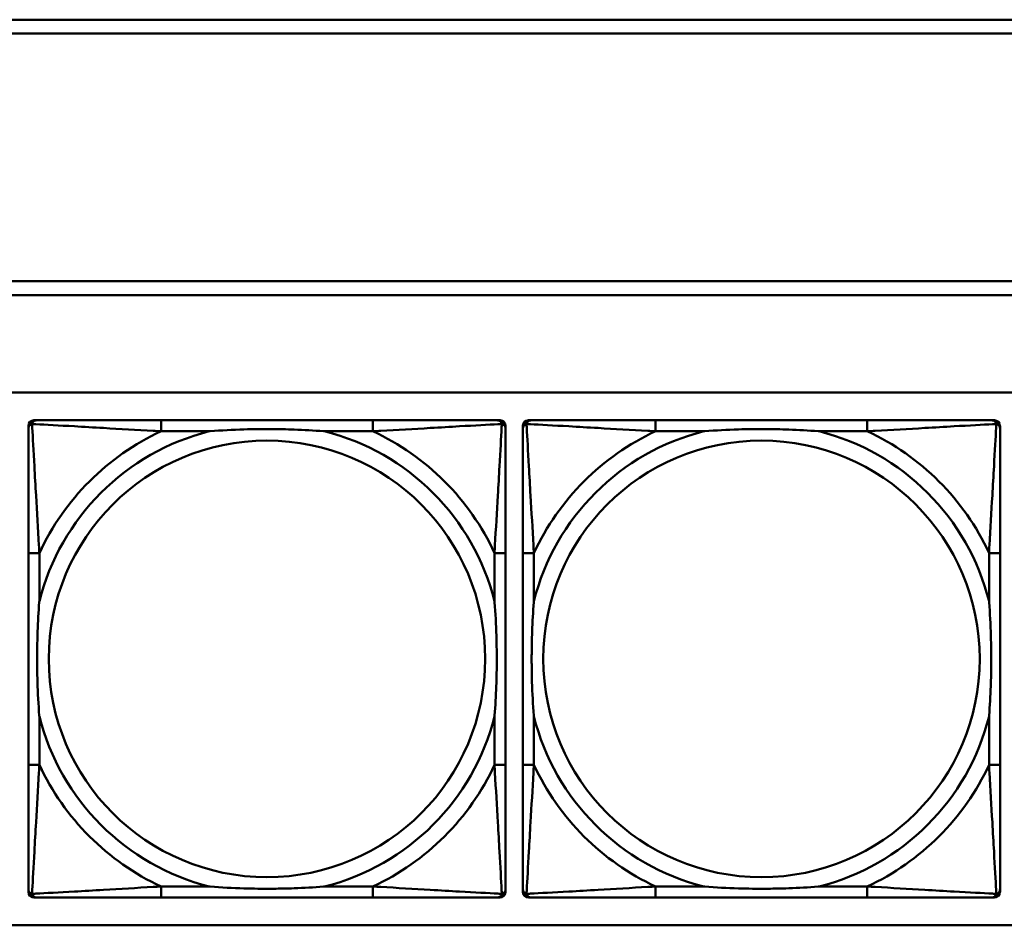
# Model space of a CAD drawing. Header units: inches. Extents: x 9.4 to 55.3, y 0.3 to 33.1.
# Tile 65 of 173: x 27.5 to 28.9, y 10.7 to 12. Entities that reach past the tile are written whole.
import ezdxf

# ---------------------------------------------------------------- set-up
doc = ezdxf.new("R2010")
doc.units = ezdxf.units.IN
doc.header["$MEASUREMENT"] = 0
doc.layers.add('Visible Edges(ANSI)', color=7, linetype='Continuous', lineweight=50)
doc.layers.add('Visible Tangent Edges(ANSI)', color=7, linetype='Continuous', lineweight=50)

msp = doc.modelspace()

# ---------------------------------------------------------------- linework, layer by layer
at = {"layer": 'Visible Edges(ANSI)'}
for p, q in [((23.6296, 12.001), (31.7766, 12.001)), ((31.7766, 11.981), (23.6296, 11.981)), ((23.6296, 11.6256), (31.7766, 11.6256)), ((31.7766, 11.6056), (23.6296, 11.6056)), ((14.6826, 11.4656), (31.7766, 11.4656)), ((27.5103, 11.4259), (27.5143, 11.4259)), ((27.9969, 11.4259), (27.693, 11.4259)), ((28.1757, 11.4259), (28.1796, 11.4259)), ((28.2203, 11.4259), (28.2243, 11.4259)), ((28.7069, 11.4259), (28.403, 11.4259)), ((28.8857, 11.4259), (28.8896, 11.4259)), ((27.5024, 10.7487), (27.5024, 11.418)), ((28.1875, 11.418), (28.1875, 11.4141)), ((28.2124, 10.7487), (28.2124, 11.418)), ((28.8975, 11.418), (28.8975, 11.4141)), ((27.5025, 11.2353), (27.5025, 10.9314)), ((28.1875, 10.9314), (28.1875, 11.2353)), ((28.2125, 11.2353), (28.2125, 10.9314)), ((28.8975, 10.9314), (28.8975, 11.2353)), ((28.1875, 10.7527), (28.1875, 10.7487)), ((28.8975, 10.7527), (28.8975, 10.7487)), ((28.1796, 10.7408), (27.5103, 10.7408)), ((27.693, 10.7408), (27.9969, 10.7408)), ((28.8896, 10.7408), (28.2203, 10.7408)), ((28.403, 10.7408), (28.7069, 10.7408)), ((31.7766, 10.701), (14.6826, 10.701))]:
    msp.add_line(p, q, dxfattribs=at)
for centre, radius, start, end in [((27.5103, 11.418), 0.00787, 90, 180), ((27.5143, 11.4141), 0.0118, 90, 180), ((28.1757, 11.4141), 0.0118, 0, 90), ((28.1796, 11.418), 0.00787, 0, 90), ((28.2203, 11.418), 0.00787, 90, 180), ((28.2243, 11.4141), 0.0118, 90, 180), ((28.8857, 11.4141), 0.0118, 0, 90), ((28.8896, 11.418), 0.00787, 0, 90), ((27.5103, 10.7487), 0.00787, 180, 270), ((27.5143, 10.7527), 0.0118, 180, 270), ((28.1757, 10.7527), 0.0118, 270, 360), ((28.1796, 10.7487), 0.00787, 270, 0), ((28.2203, 10.7487), 0.00787, 180, 270), ((28.2243, 10.7527), 0.0118, 180, 270), ((28.8857, 10.7527), 0.0118, 270, 360), ((28.8896, 10.7487), 0.00787, 270, 0)]:
    msp.add_arc(centre, radius, start, end, dxfattribs=at)
for points, knots in [([(27.693, 11.4259), (27.6894, 11.4259), (27.6858, 11.4259), (27.6823, 11.4259), (27.649, 11.4259), (27.6153, 11.4259), (27.5845, 11.4259), (27.5575, 11.4259), (27.532, 11.4259), (27.5185, 11.4259), (27.5169, 11.4259), (27.5155, 11.4259), (27.5143, 11.4259)], [0, 0, 0, 0, 0.0272471, 0.0272471, 0.0272471, 0.2790553, 0.2790553, 0.2790553, 0.4988354, 0.4988354, 0.4988354, 0.5252205, 0.5252205, 0.5252205, 0.5252205]), ([(28.1757, 11.4259), (28.1608, 11.4259), (28.1192, 11.4259), (28.0785, 11.4259), (28.052, 11.4259), (28.0242, 11.4259), (27.9969, 11.4259)], [-0.5252205, -0.5252205, -0.5252205, -0.5252205, -0.20743, -0.20743, -0.20743, 0, 0, 0, 0]), ([(28.403, 11.4259), (28.3994, 11.4259), (28.3958, 11.4259), (28.3923, 11.4259), (28.359, 11.4259), (28.3253, 11.4259), (28.2945, 11.4259), (28.2675, 11.4259), (28.242, 11.4259), (28.2285, 11.4259), (28.2269, 11.4259), (28.2255, 11.4259), (28.2243, 11.4259)], [0, 0, 0, 0, 0.0272471, 0.0272471, 0.0272471, 0.2790553, 0.2790553, 0.2790553, 0.4988354, 0.4988354, 0.4988354, 0.5252205, 0.5252205, 0.5252205, 0.5252205]), ([(28.8857, 11.4259), (28.8708, 11.4259), (28.8292, 11.4259), (28.7885, 11.4259), (28.762, 11.4259), (28.7342, 11.4259), (28.7069, 11.4259)], [-0.5252205, -0.5252205, -0.5252205, -0.5252205, -0.20743, -0.20743, -0.20743, 0, 0, 0, 0]), ([(27.5025, 11.4141), (27.5025, 11.3992), (27.5025, 11.3576), (27.5025, 11.3169), (27.5025, 11.2904), (27.5025, 11.2625), (27.5025, 11.2353)], [-0.5252205, -0.5252205, -0.5252205, -0.5252205, -0.20743, -0.20743, -0.20743, 0, 0, 0, 0]), ([(27.7622, 11.4101), (27.7627, 11.4102), (27.7631, 11.4102), (27.7796, 11.4114), (27.7957, 11.4123), (27.8186, 11.413), (27.8253, 11.4132), (27.8345, 11.4133), (27.837, 11.4133), (27.841, 11.4133), (27.8426, 11.4133), (27.8458, 11.4133), (27.8473, 11.4133), (27.8509, 11.4133), (27.8529, 11.4133), (27.8591, 11.4132), (27.8632, 11.4132), (27.873, 11.413), (27.8786, 11.4128), (27.8983, 11.4121), (27.9124, 11.4113), (27.9268, 11.4102), (27.9273, 11.4102), (27.9277, 11.4101)], [-0.416114, -0.416114, -0.416114, -0.416114, -0.4127691, -0.4127691, -0.2896446, -0.2896446, -0.2388934, -0.2388934, -0.2201881, -0.2201881, -0.2080204, -0.2080204, -0.196499, -0.196499, -0.1809939, -0.1809939, -0.149741, -0.149741, -0.1073162, -0.1073162, 0, 0, 0.0033356, 0.0033356, 0.0033356, 0.0033356]), ([(28.1875, 11.2353), (28.1875, 11.2389), (28.1875, 11.2425), (28.1875, 11.2461), (28.1875, 11.2793), (28.1875, 11.313), (28.1875, 11.3439), (28.1875, 11.3708), (28.1875, 11.3964), (28.1875, 11.4098), (28.1875, 11.4114), (28.1875, 11.4128), (28.1875, 11.4141)], [0, 0, 0, 0, 0.0272471, 0.0272471, 0.0272471, 0.2790553, 0.2790553, 0.2790553, 0.4988354, 0.4988354, 0.4988354, 0.5252205, 0.5252205, 0.5252205, 0.5252205]), ([(28.2125, 11.4141), (28.2125, 11.3992), (28.2125, 11.3576), (28.2125, 11.3169), (28.2125, 11.2904), (28.2125, 11.2625), (28.2125, 11.2353)], [-0.5252205, -0.5252205, -0.5252205, -0.5252205, -0.20743, -0.20743, -0.20743, 0, 0, 0, 0]), ([(28.4722, 11.4101), (28.4727, 11.4102), (28.4731, 11.4102), (28.4896, 11.4114), (28.5057, 11.4123), (28.5286, 11.413), (28.5353, 11.4132), (28.5445, 11.4133), (28.547, 11.4133), (28.551, 11.4133), (28.5526, 11.4133), (28.5558, 11.4133), (28.5573, 11.4133), (28.5609, 11.4133), (28.5629, 11.4133), (28.5691, 11.4132), (28.5732, 11.4132), (28.583, 11.413), (28.5886, 11.4128), (28.6083, 11.4121), (28.6224, 11.4113), (28.6368, 11.4102), (28.6373, 11.4102), (28.6377, 11.4101)], [-0.416114, -0.416114, -0.416114, -0.416114, -0.4127691, -0.4127691, -0.2896446, -0.2896446, -0.2388934, -0.2388934, -0.2201881, -0.2201881, -0.2080204, -0.2080204, -0.196499, -0.196499, -0.1809939, -0.1809939, -0.149741, -0.149741, -0.1073162, -0.1073162, 0, 0, 0.0033356, 0.0033356, 0.0033356, 0.0033356]), ([(28.8975, 11.2353), (28.8975, 11.2389), (28.8975, 11.2425), (28.8975, 11.2461), (28.8975, 11.2793), (28.8975, 11.313), (28.8975, 11.3439), (28.8975, 11.3708), (28.8975, 11.3964), (28.8975, 11.4098), (28.8975, 11.4114), (28.8975, 11.4128), (28.8975, 11.4141)], [0, 0, 0, 0, 0.0272471, 0.0272471, 0.0272471, 0.2790553, 0.2790553, 0.2790553, 0.4988354, 0.4988354, 0.4988354, 0.5252205, 0.5252205, 0.5252205, 0.5252205]), ([(27.5182, 11.0006), (27.5182, 11.0011), (27.5181, 11.0015), (27.5169, 11.018), (27.516, 11.0341), (27.5153, 11.057), (27.5152, 11.0637), (27.5151, 11.0729), (27.5151, 11.0754), (27.515, 11.0794), (27.515, 11.081), (27.515, 11.0842), (27.515, 11.0857), (27.515, 11.0893), (27.5151, 11.0913), (27.5151, 11.0975), (27.5152, 11.1016), (27.5154, 11.1114), (27.5155, 11.117), (27.5163, 11.1367), (27.517, 11.1508), (27.5181, 11.1652), (27.5182, 11.1657), (27.5182, 11.1661)], [-0.416114, -0.416114, -0.416114, -0.416114, -0.4127691, -0.4127691, -0.2896446, -0.2896446, -0.2388934, -0.2388934, -0.2201881, -0.2201881, -0.2080204, -0.2080204, -0.196499, -0.196499, -0.1809939, -0.1809939, -0.149741, -0.149741, -0.1073162, -0.1073162, 0, 0, 0.0033356, 0.0033356, 0.0033356, 0.0033356]), ([(28.1717, 11.1661), (28.1718, 11.1657), (28.1718, 11.1652), (28.173, 11.1487), (28.1739, 11.1327), (28.1746, 11.1097), (28.1748, 11.103), (28.1749, 11.0938), (28.1749, 11.0914), (28.1749, 11.0873), (28.1749, 11.0857), (28.1749, 11.0826), (28.1749, 11.081), (28.1749, 11.0775), (28.1749, 11.0754), (28.1748, 11.0692), (28.1748, 11.0651), (28.1746, 11.0554), (28.1744, 11.0498), (28.1737, 11.03), (28.1729, 11.016), (28.1718, 11.0015), (28.1718, 11.0011), (28.1717, 11.0006)], [-0.416114, -0.416114, -0.416114, -0.416114, -0.4127691, -0.4127691, -0.2896446, -0.2896446, -0.2388934, -0.2388934, -0.2201881, -0.2201881, -0.2080204, -0.2080204, -0.196499, -0.196499, -0.1809939, -0.1809939, -0.149741, -0.149741, -0.1073162, -0.1073162, 0, 0, 0.0033356, 0.0033356, 0.0033356, 0.0033356]), ([(28.2282, 11.0006), (28.2282, 11.0011), (28.2281, 11.0015), (28.2269, 11.018), (28.226, 11.0341), (28.2253, 11.057), (28.2252, 11.0637), (28.2251, 11.0729), (28.2251, 11.0754), (28.225, 11.0794), (28.225, 11.081), (28.225, 11.0842), (28.225, 11.0857), (28.225, 11.0893), (28.2251, 11.0913), (28.2251, 11.0975), (28.2252, 11.1016), (28.2254, 11.1114), (28.2255, 11.117), (28.2263, 11.1367), (28.227, 11.1508), (28.2281, 11.1652), (28.2282, 11.1657), (28.2282, 11.1661)], [-0.416114, -0.416114, -0.416114, -0.416114, -0.4127691, -0.4127691, -0.2896446, -0.2896446, -0.2388934, -0.2388934, -0.2201881, -0.2201881, -0.2080204, -0.2080204, -0.196499, -0.196499, -0.1809939, -0.1809939, -0.149741, -0.149741, -0.1073162, -0.1073162, 0, 0, 0.0033356, 0.0033356, 0.0033356, 0.0033356]), ([(28.8817, 11.1661), (28.8818, 11.1657), (28.8818, 11.1652), (28.883, 11.1487), (28.8839, 11.1327), (28.8846, 11.1097), (28.8848, 11.103), (28.8849, 11.0938), (28.8849, 11.0914), (28.8849, 11.0873), (28.8849, 11.0857), (28.8849, 11.0826), (28.8849, 11.081), (28.8849, 11.0775), (28.8849, 11.0754), (28.8848, 11.0692), (28.8848, 11.0651), (28.8846, 11.0554), (28.8844, 11.0498), (28.8837, 11.03), (28.8829, 11.016), (28.8818, 11.0015), (28.8818, 11.0011), (28.8817, 11.0006)], [-0.416114, -0.416114, -0.416114, -0.416114, -0.4127691, -0.4127691, -0.2896446, -0.2896446, -0.2388934, -0.2388934, -0.2201881, -0.2201881, -0.2080204, -0.2080204, -0.196499, -0.196499, -0.1809939, -0.1809939, -0.149741, -0.149741, -0.1073162, -0.1073162, 0, 0, 0.0033356, 0.0033356, 0.0033356, 0.0033356]), ([(27.5025, 10.9314), (27.5025, 10.9042), (27.5025, 10.8763), (27.5025, 10.8498), (27.5025, 10.8091), (27.5025, 10.7675), (27.5025, 10.7527)], [3.9382945, 3.9382945, 3.9382945, 3.9382945, 4.1457245, 4.1457245, 4.1457245, 4.463515, 4.463515, 4.463515, 4.463515]), ([(28.1875, 10.7527), (28.1875, 10.7675), (28.1875, 10.8091), (28.1875, 10.8498), (28.1875, 10.8763), (28.1875, 10.9042), (28.1875, 10.9314)], [-0.5252205, -0.5252205, -0.5252205, -0.5252205, -0.20743, -0.20743, -0.20743, 0, 0, 0, 0]), ([(28.2125, 10.9314), (28.2125, 10.9042), (28.2125, 10.8763), (28.2125, 10.8498), (28.2125, 10.8091), (28.2125, 10.7675), (28.2125, 10.7527)], [3.9382945, 3.9382945, 3.9382945, 3.9382945, 4.1457245, 4.1457245, 4.1457245, 4.463515, 4.463515, 4.463515, 4.463515]), ([(28.8975, 10.7527), (28.8975, 10.7675), (28.8975, 10.8091), (28.8975, 10.8498), (28.8975, 10.8763), (28.8975, 10.9042), (28.8975, 10.9314)], [-0.5252205, -0.5252205, -0.5252205, -0.5252205, -0.20743, -0.20743, -0.20743, 0, 0, 0, 0]), ([(27.9277, 10.7566), (27.9273, 10.7566), (27.9268, 10.7565), (27.9124, 10.7554), (27.8983, 10.7546), (27.8786, 10.7539), (27.873, 10.7538), (27.8632, 10.7536), (27.8591, 10.7535), (27.8529, 10.7534), (27.8509, 10.7534), (27.8473, 10.7534), (27.8458, 10.7534), (27.8426, 10.7534), (27.841, 10.7534), (27.837, 10.7534), (27.8345, 10.7535), (27.8253, 10.7536), (27.8186, 10.7537), (27.7957, 10.7544), (27.7796, 10.7553), (27.7631, 10.7565), (27.7627, 10.7566), (27.7622, 10.7566)], [-0.4149464, -0.4149464, -0.4149464, -0.4149464, -0.41162, -0.41162, -0.3046026, -0.3046026, -0.2622958, -0.2622958, -0.23113, -0.23113, -0.215668, -0.215668, -0.2041787, -0.2041787, -0.1920448, -0.1920448, -0.1733916, -0.1733916, -0.1227817, -0.1227817, 0, 0, 0.0033356, 0.0033356, 0.0033356, 0.0033356]), ([(28.6377, 10.7566), (28.6373, 10.7566), (28.6368, 10.7565), (28.6224, 10.7554), (28.6083, 10.7546), (28.5886, 10.7539), (28.583, 10.7538), (28.5732, 10.7536), (28.5691, 10.7535), (28.5629, 10.7534), (28.5609, 10.7534), (28.5573, 10.7534), (28.5558, 10.7534), (28.5526, 10.7534), (28.551, 10.7534), (28.547, 10.7534), (28.5445, 10.7535), (28.5353, 10.7536), (28.5286, 10.7537), (28.5057, 10.7544), (28.4896, 10.7553), (28.4731, 10.7565), (28.4727, 10.7566), (28.4722, 10.7566)], [-0.4149464, -0.4149464, -0.4149464, -0.4149464, -0.41162, -0.41162, -0.3046026, -0.3046026, -0.2622958, -0.2622958, -0.23113, -0.23113, -0.215668, -0.215668, -0.2041787, -0.2041787, -0.1920448, -0.1920448, -0.1733916, -0.1733916, -0.1227817, -0.1227817, 0, 0, 0.0033356, 0.0033356, 0.0033356, 0.0033356]), ([(27.5143, 10.7408), (27.5292, 10.7408), (27.5708, 10.7408), (27.6114, 10.7408), (27.6379, 10.7408), (27.6658, 10.7408), (27.693, 10.7408)], [-0.5252205, -0.5252205, -0.5252205, -0.5252205, -0.20743, -0.20743, -0.20743, 0, 0, 0, 0]), ([(27.9969, 10.7408), (28.0242, 10.7408), (28.052, 10.7408), (28.0785, 10.7408), (28.1192, 10.7408), (28.1608, 10.7408), (28.1757, 10.7408)], [3.9382945, 3.9382945, 3.9382945, 3.9382945, 4.1457245, 4.1457245, 4.1457245, 4.463515, 4.463515, 4.463515, 4.463515]), ([(28.2243, 10.7408), (28.2392, 10.7408), (28.2808, 10.7408), (28.3214, 10.7408), (28.3479, 10.7408), (28.3758, 10.7408), (28.403, 10.7408)], [-0.5252205, -0.5252205, -0.5252205, -0.5252205, -0.20743, -0.20743, -0.20743, 0, 0, 0, 0]), ([(28.7069, 10.7408), (28.7342, 10.7408), (28.762, 10.7408), (28.7885, 10.7408), (28.8292, 10.7408), (28.8708, 10.7408), (28.8857, 10.7408)], [3.9382945, 3.9382945, 3.9382945, 3.9382945, 4.1457245, 4.1457245, 4.1457245, 4.463515, 4.463515, 4.463515, 4.463515])]:
    msp.add_open_spline(points, degree=3, knots=knots, dxfattribs=at)
at = {"layer": 'Visible Tangent Edges(ANSI)'}
for p, q in [((27.693, 11.4259), (27.693, 11.4101)), ((27.9969, 11.4259), (27.9969, 11.4101)), ((28.403, 11.4259), (28.403, 11.4101)), ((28.7069, 11.4259), (28.7069, 11.4101)), ((27.693, 11.4101), (27.7622, 11.4101)), ((27.9277, 11.4101), (27.9969, 11.4101)), ((28.403, 11.4101), (28.4722, 11.4101)), ((28.6377, 11.4101), (28.7069, 11.4101)), ((27.5182, 11.2353), (27.5025, 11.2353)), ((27.5182, 11.1661), (27.5182, 11.2353)), ((28.1875, 11.2353), (28.1717, 11.2353)), ((28.1717, 11.2353), (28.1717, 11.1661)), ((28.2282, 11.2353), (28.2125, 11.2353)), ((28.2282, 11.1661), (28.2282, 11.2353)), ((28.8975, 11.2353), (28.8817, 11.2353)), ((28.8817, 11.2353), (28.8817, 11.1661)), ((27.5182, 10.9314), (27.5182, 11.0006)), ((28.1717, 11.0006), (28.1717, 10.9314)), ((28.2282, 10.9314), (28.2282, 11.0006)), ((28.8817, 11.0006), (28.8817, 10.9314)), ((27.5182, 10.9314), (27.5025, 10.9314)), ((28.1875, 10.9314), (28.1717, 10.9314)), ((28.2282, 10.9314), (28.2125, 10.9314)), ((28.8975, 10.9314), (28.8817, 10.9314)), ((27.693, 10.7566), (27.693, 10.7408)), ((27.7622, 10.7566), (27.693, 10.7566)), ((27.9969, 10.7566), (27.9277, 10.7566)), ((27.9969, 10.7566), (27.9969, 10.7408)), ((28.403, 10.7566), (28.403, 10.7408)), ((28.4722, 10.7566), (28.403, 10.7566)), ((28.7069, 10.7566), (28.6377, 10.7566)), ((28.7069, 10.7566), (28.7069, 10.7408))]:
    msp.add_line(p, q, dxfattribs=at)
for centre in [(27.845, 11.0834), (28.555, 11.0834)]:
    msp.add_circle(centre, 0.3133, dxfattribs=at)
for centre, radius, start, end in [((27.845, 11.0834), 0.3371, 104.2103, 165.7897), ((27.845, 11.0834), 0.3604, 114.9407, 155.0593), ((27.845, 11.0834), 0.3371, 14.2103, 75.7897), ((27.845, 11.0834), 0.3604, 24.9407, 65.0593), ((28.555, 11.0834), 0.3371, 104.2103, 165.7897), ((28.555, 11.0834), 0.3604, 114.9407, 155.0593), ((28.555, 11.0834), 0.3371, 14.2103, 75.7897), ((28.555, 11.0834), 0.3604, 24.9407, 65.0593), ((27.845, 11.0834), 0.3371, 194.2103, 255.7897), ((27.845, 11.0834), 0.3371, 284.2103, 345.7897), ((28.555, 11.0834), 0.3371, 194.2103, 255.7897), ((28.555, 11.0834), 0.3371, 284.2103, 345.7897), ((27.845, 11.0834), 0.3604, 204.9407, 245.0593), ((27.845, 11.0834), 0.3604, 294.9407, 335.0593), ((28.555, 11.0834), 0.3604, 204.9407, 245.0593), ((28.555, 11.0834), 0.3604, 294.9407, 335.0593)]:
    msp.add_arc(centre, radius, start, end, dxfattribs=at)
for points, knots in [([(27.5077, 11.4206), (27.5079, 11.4212), (27.5081, 11.4217), (27.5087, 11.4228), (27.509, 11.4233), (27.5096, 11.424), (27.5099, 11.4242), (27.5103, 11.4246), (27.5104, 11.4247), (27.5108, 11.4249), (27.511, 11.4251), (27.5117, 11.4254), (27.5121, 11.4256), (27.5131, 11.4258), (27.5137, 11.4259), (27.5143, 11.4259)], [-0.00012419, -0.00012419, -0.00012419, -0.00012419, 0.00449537, 0.00449537, 0.00977487, 0.00977487, 0.01307456, 0.01307456, 0.0147244, 0.0147244, 0.01736415, 0.01736415, 0.02158775, 0.02158775, 0.02627331, 0.02627331, 0.02627331, 0.02627331]), ([(28.1757, 11.4259), (28.1763, 11.4259), (28.1768, 11.4258), (28.1778, 11.4256), (28.1783, 11.4254), (28.1789, 11.4251), (28.1792, 11.4249), (28.1795, 11.4247), (28.1797, 11.4246), (28.1801, 11.4242), (28.1803, 11.424), (28.1809, 11.4233), (28.1813, 11.4228), (28.1818, 11.4217), (28.182, 11.4212), (28.1822, 11.4206)], [-0.02627331, -0.02627331, -0.02627331, -0.02627331, -0.02158775, -0.02158775, -0.01736415, -0.01736415, -0.0147244, -0.0147244, -0.01307456, -0.01307456, -0.00977487, -0.00977487, -0.00449537, -0.00449537, 0.00012419, 0.00012419, 0.00012419, 0.00012419]), ([(28.2177, 11.4206), (28.2179, 11.4212), (28.2181, 11.4217), (28.2187, 11.4228), (28.219, 11.4233), (28.2196, 11.424), (28.2199, 11.4242), (28.2203, 11.4246), (28.2204, 11.4247), (28.2208, 11.4249), (28.221, 11.4251), (28.2217, 11.4254), (28.2221, 11.4256), (28.2231, 11.4258), (28.2237, 11.4259), (28.2243, 11.4259)], [-0.00012419, -0.00012419, -0.00012419, -0.00012419, 0.00449537, 0.00449537, 0.00977487, 0.00977487, 0.01307456, 0.01307456, 0.0147244, 0.0147244, 0.01736415, 0.01736415, 0.02158775, 0.02158775, 0.02627331, 0.02627331, 0.02627331, 0.02627331]), ([(28.8857, 11.4259), (28.8863, 11.4259), (28.8868, 11.4258), (28.8878, 11.4256), (28.8883, 11.4254), (28.8889, 11.4251), (28.8892, 11.4249), (28.8895, 11.4247), (28.8897, 11.4246), (28.8901, 11.4242), (28.8903, 11.424), (28.8909, 11.4233), (28.8913, 11.4228), (28.8918, 11.4217), (28.892, 11.4212), (28.8922, 11.4206)], [-0.02627331, -0.02627331, -0.02627331, -0.02627331, -0.02158775, -0.02158775, -0.01736415, -0.01736415, -0.0147244, -0.0147244, -0.01307456, -0.01307456, -0.00977487, -0.00977487, -0.00449537, -0.00449537, 0.00012419, 0.00012419, 0.00012419, 0.00012419]), ([(27.5025, 11.4141), (27.5025, 11.4147), (27.5025, 11.4152), (27.5028, 11.4162), (27.5029, 11.4167), (27.5033, 11.4173), (27.5034, 11.4176), (27.5037, 11.4179), (27.5038, 11.4181), (27.5041, 11.4185), (27.5044, 11.4187), (27.5051, 11.4193), (27.5056, 11.4197), (27.5066, 11.4202), (27.5072, 11.4204), (27.5077, 11.4206)], [-0.02627331, -0.02627331, -0.02627331, -0.02627331, -0.02158775, -0.02158775, -0.01736415, -0.01736415, -0.0147244, -0.0147244, -0.01307456, -0.01307456, -0.00977487, -0.00977487, -0.00449537, -0.00449537, 0.00012419, 0.00012419, 0.00012419, 0.00012419]), ([(27.5182, 11.2353), (27.518, 11.2391), (27.5178, 11.2428), (27.5163, 11.2702), (27.5148, 11.2944), (27.5126, 11.3322), (27.5118, 11.3463), (27.5098, 11.3815), (27.5087, 11.4016), (27.5079, 11.4171), (27.5078, 11.4189), (27.5077, 11.4206)], [0, 0, 0, 0, 0.0278591, 0.0278591, 0.201273, 0.201273, 0.3066357, 0.3066357, 0.475216, 0.475216, 0.5007189, 0.5007189, 0.5007189, 0.5007189]), ([(27.5077, 11.4206), (27.5094, 11.4205), (27.5113, 11.4204), (27.5267, 11.4196), (27.5468, 11.4185), (27.5821, 11.4165), (27.5961, 11.4157), (27.6339, 11.4135), (27.6581, 11.4121), (27.6855, 11.4105), (27.6893, 11.4103), (27.693, 11.4101)], [-0.5007189, -0.5007189, -0.5007189, -0.5007189, -0.475216, -0.475216, -0.3066357, -0.3066357, -0.201273, -0.201273, -0.0278591, -0.0278591, 0, 0, 0, 0]), ([(27.9969, 11.4101), (28.0007, 11.4103), (28.0045, 11.4105), (28.0318, 11.4121), (28.056, 11.4135), (28.0938, 11.4157), (28.1079, 11.4165), (28.1431, 11.4185), (28.1632, 11.4196), (28.1787, 11.4204), (28.1805, 11.4205), (28.1822, 11.4206)], [0, 0, 0, 0, 0.0278591, 0.0278591, 0.201273, 0.201273, 0.3066357, 0.3066357, 0.475216, 0.475216, 0.5007189, 0.5007189, 0.5007189, 0.5007189]), ([(28.1822, 11.4206), (28.1821, 11.4189), (28.182, 11.4171), (28.1812, 11.4016), (28.1801, 11.3815), (28.1781, 11.3463), (28.1773, 11.3322), (28.1751, 11.2944), (28.1737, 11.2702), (28.1721, 11.2428), (28.1719, 11.2391), (28.1717, 11.2353)], [-0.5007189, -0.5007189, -0.5007189, -0.5007189, -0.475216, -0.475216, -0.3066357, -0.3066357, -0.201273, -0.201273, -0.0278591, -0.0278591, 0, 0, 0, 0]), ([(28.1822, 11.4206), (28.1828, 11.4204), (28.1833, 11.4202), (28.1844, 11.4197), (28.1849, 11.4193), (28.1856, 11.4187), (28.1858, 11.4185), (28.1862, 11.4181), (28.1863, 11.4179), (28.1865, 11.4176), (28.1867, 11.4173), (28.187, 11.4167), (28.1872, 11.4162), (28.1874, 11.4152), (28.1875, 11.4147), (28.1875, 11.4141)], [-0.00012419, -0.00012419, -0.00012419, -0.00012419, 0.00449537, 0.00449537, 0.00977487, 0.00977487, 0.01307456, 0.01307456, 0.0147244, 0.0147244, 0.01736415, 0.01736415, 0.02158775, 0.02158775, 0.02627331, 0.02627331, 0.02627331, 0.02627331]), ([(28.2125, 11.4141), (28.2125, 11.4147), (28.2125, 11.4152), (28.2128, 11.4162), (28.2129, 11.4167), (28.2133, 11.4173), (28.2134, 11.4176), (28.2137, 11.4179), (28.2138, 11.4181), (28.2141, 11.4185), (28.2144, 11.4187), (28.2151, 11.4193), (28.2156, 11.4197), (28.2166, 11.4202), (28.2172, 11.4204), (28.2177, 11.4206)], [-0.02627331, -0.02627331, -0.02627331, -0.02627331, -0.02158775, -0.02158775, -0.01736415, -0.01736415, -0.0147244, -0.0147244, -0.01307456, -0.01307456, -0.00977487, -0.00977487, -0.00449537, -0.00449537, 0.00012419, 0.00012419, 0.00012419, 0.00012419]), ([(28.2282, 11.2353), (28.228, 11.2391), (28.2278, 11.2428), (28.2263, 11.2702), (28.2248, 11.2944), (28.2226, 11.3322), (28.2218, 11.3463), (28.2198, 11.3815), (28.2187, 11.4016), (28.2179, 11.4171), (28.2178, 11.4189), (28.2177, 11.4206)], [0, 0, 0, 0, 0.0278591, 0.0278591, 0.201273, 0.201273, 0.3066357, 0.3066357, 0.475216, 0.475216, 0.5007189, 0.5007189, 0.5007189, 0.5007189]), ([(28.2177, 11.4206), (28.2194, 11.4205), (28.2213, 11.4204), (28.2367, 11.4196), (28.2568, 11.4185), (28.2921, 11.4165), (28.3061, 11.4157), (28.3439, 11.4135), (28.3681, 11.4121), (28.3955, 11.4105), (28.3993, 11.4103), (28.403, 11.4101)], [-0.5007189, -0.5007189, -0.5007189, -0.5007189, -0.475216, -0.475216, -0.3066357, -0.3066357, -0.201273, -0.201273, -0.0278591, -0.0278591, 0, 0, 0, 0]), ([(28.7069, 11.4101), (28.7107, 11.4103), (28.7145, 11.4105), (28.7418, 11.4121), (28.766, 11.4135), (28.8038, 11.4157), (28.8179, 11.4165), (28.8531, 11.4185), (28.8732, 11.4196), (28.8887, 11.4204), (28.8905, 11.4205), (28.8922, 11.4206)], [0, 0, 0, 0, 0.0278591, 0.0278591, 0.201273, 0.201273, 0.3066357, 0.3066357, 0.475216, 0.475216, 0.5007189, 0.5007189, 0.5007189, 0.5007189]), ([(28.8922, 11.4206), (28.8921, 11.4189), (28.892, 11.4171), (28.8912, 11.4016), (28.8901, 11.3815), (28.8881, 11.3463), (28.8873, 11.3322), (28.8851, 11.2944), (28.8837, 11.2702), (28.8821, 11.2428), (28.8819, 11.2391), (28.8817, 11.2353)], [-0.5007189, -0.5007189, -0.5007189, -0.5007189, -0.475216, -0.475216, -0.3066357, -0.3066357, -0.201273, -0.201273, -0.0278591, -0.0278591, 0, 0, 0, 0]), ([(28.8922, 11.4206), (28.8928, 11.4204), (28.8933, 11.4202), (28.8944, 11.4197), (28.8949, 11.4193), (28.8956, 11.4187), (28.8958, 11.4185), (28.8962, 11.4181), (28.8963, 11.4179), (28.8965, 11.4176), (28.8967, 11.4173), (28.897, 11.4167), (28.8972, 11.4162), (28.8974, 11.4152), (28.8975, 11.4147), (28.8975, 11.4141)], [-0.00012419, -0.00012419, -0.00012419, -0.00012419, 0.00449537, 0.00449537, 0.00977487, 0.00977487, 0.01307456, 0.01307456, 0.0147244, 0.0147244, 0.01736415, 0.01736415, 0.02158775, 0.02158775, 0.02627331, 0.02627331, 0.02627331, 0.02627331]), ([(27.5077, 10.7461), (27.5078, 10.7478), (27.5079, 10.7497), (27.5087, 10.7651), (27.5098, 10.7852), (27.5118, 10.8204), (27.5126, 10.8345), (27.5148, 10.8723), (27.5163, 10.8965), (27.5178, 10.9239), (27.518, 10.9277), (27.5182, 10.9314)], [-4.4390134, -4.4390134, -4.4390134, -4.4390134, -4.4135105, -4.4135105, -4.2449302, -4.2449302, -4.1395675, -4.1395675, -3.9661536, -3.9661536, -3.9382945, -3.9382945, -3.9382945, -3.9382945]), ([(28.1717, 10.9314), (28.1719, 10.9277), (28.1721, 10.9239), (28.1737, 10.8965), (28.1751, 10.8723), (28.1773, 10.8345), (28.1781, 10.8204), (28.1801, 10.7852), (28.1812, 10.7651), (28.182, 10.7497), (28.1821, 10.7478), (28.1822, 10.7461)], [0, 0, 0, 0, 0.0278591, 0.0278591, 0.201273, 0.201273, 0.3066357, 0.3066357, 0.475216, 0.475216, 0.5007189, 0.5007189, 0.5007189, 0.5007189]), ([(28.2177, 10.7461), (28.2178, 10.7478), (28.2179, 10.7497), (28.2187, 10.7651), (28.2198, 10.7852), (28.2218, 10.8204), (28.2226, 10.8345), (28.2248, 10.8723), (28.2263, 10.8965), (28.2278, 10.9239), (28.228, 10.9277), (28.2282, 10.9314)], [-4.4390134, -4.4390134, -4.4390134, -4.4390134, -4.4135105, -4.4135105, -4.2449302, -4.2449302, -4.1395675, -4.1395675, -3.9661536, -3.9661536, -3.9382945, -3.9382945, -3.9382945, -3.9382945]), ([(28.8817, 10.9314), (28.8819, 10.9277), (28.8821, 10.9239), (28.8837, 10.8965), (28.8851, 10.8723), (28.8873, 10.8345), (28.8881, 10.8204), (28.8901, 10.7852), (28.8912, 10.7651), (28.892, 10.7497), (28.8921, 10.7478), (28.8922, 10.7461)], [0, 0, 0, 0, 0.0278591, 0.0278591, 0.201273, 0.201273, 0.3066357, 0.3066357, 0.475216, 0.475216, 0.5007189, 0.5007189, 0.5007189, 0.5007189]), ([(27.5077, 10.7461), (27.5072, 10.7463), (27.5066, 10.7465), (27.5056, 10.7471), (27.5051, 10.7474), (27.5044, 10.748), (27.5041, 10.7483), (27.5038, 10.7487), (27.5037, 10.7488), (27.5034, 10.7492), (27.5033, 10.7494), (27.5029, 10.7501), (27.5028, 10.7505), (27.5025, 10.7515), (27.5025, 10.752), (27.5025, 10.7527)], [-0.00012419, -0.00012419, -0.00012419, -0.00012419, 0.00449537, 0.00449537, 0.00977487, 0.00977487, 0.01307456, 0.01307456, 0.0147244, 0.0147244, 0.01736415, 0.01736415, 0.02158775, 0.02158775, 0.02627331, 0.02627331, 0.02627331, 0.02627331]), ([(27.693, 10.7566), (27.6893, 10.7564), (27.6855, 10.7562), (27.6581, 10.7547), (27.6339, 10.7532), (27.5961, 10.751), (27.5821, 10.7502), (27.5468, 10.7482), (27.5267, 10.7471), (27.5113, 10.7463), (27.5094, 10.7462), (27.5077, 10.7461)], [0, 0, 0, 0, 0.0278591, 0.0278591, 0.201273, 0.201273, 0.3066357, 0.3066357, 0.475216, 0.475216, 0.5007189, 0.5007189, 0.5007189, 0.5007189]), ([(27.5143, 10.7408), (27.5137, 10.7408), (27.5131, 10.7409), (27.5121, 10.7412), (27.5117, 10.7413), (27.511, 10.7417), (27.5108, 10.7418), (27.5104, 10.7421), (27.5103, 10.7422), (27.5099, 10.7425), (27.5096, 10.7428), (27.509, 10.7435), (27.5087, 10.744), (27.5081, 10.745), (27.5079, 10.7455), (27.5077, 10.7461)], [-0.02627331, -0.02627331, -0.02627331, -0.02627331, -0.02158775, -0.02158775, -0.01736415, -0.01736415, -0.0147244, -0.0147244, -0.01307456, -0.01307456, -0.00977487, -0.00977487, -0.00449537, -0.00449537, 0.00012419, 0.00012419, 0.00012419, 0.00012419]), ([(28.1822, 10.7461), (28.1805, 10.7462), (28.1787, 10.7463), (28.1632, 10.7471), (28.1431, 10.7482), (28.1079, 10.7502), (28.0938, 10.751), (28.056, 10.7532), (28.0318, 10.7547), (28.0045, 10.7562), (28.0007, 10.7564), (27.9969, 10.7566)], [-4.4390134, -4.4390134, -4.4390134, -4.4390134, -4.4135105, -4.4135105, -4.2449302, -4.2449302, -4.1395675, -4.1395675, -3.9661536, -3.9661536, -3.9382945, -3.9382945, -3.9382945, -3.9382945]), ([(28.1822, 10.7461), (28.182, 10.7455), (28.1818, 10.745), (28.1813, 10.744), (28.1809, 10.7435), (28.1803, 10.7428), (28.1801, 10.7425), (28.1797, 10.7422), (28.1795, 10.7421), (28.1792, 10.7418), (28.1789, 10.7417), (28.1783, 10.7413), (28.1778, 10.7412), (28.1768, 10.7409), (28.1763, 10.7408), (28.1757, 10.7408)], [-0.00012419, -0.00012419, -0.00012419, -0.00012419, 0.00449537, 0.00449537, 0.00977487, 0.00977487, 0.01307456, 0.01307456, 0.0147244, 0.0147244, 0.01736415, 0.01736415, 0.02158775, 0.02158775, 0.02627331, 0.02627331, 0.02627331, 0.02627331]), ([(28.1875, 10.7527), (28.1875, 10.752), (28.1874, 10.7515), (28.1872, 10.7505), (28.187, 10.7501), (28.1867, 10.7494), (28.1865, 10.7492), (28.1863, 10.7488), (28.1862, 10.7487), (28.1858, 10.7483), (28.1856, 10.748), (28.1849, 10.7474), (28.1844, 10.7471), (28.1833, 10.7465), (28.1828, 10.7463), (28.1822, 10.7461)], [-0.02627331, -0.02627331, -0.02627331, -0.02627331, -0.02158775, -0.02158775, -0.01736415, -0.01736415, -0.0147244, -0.0147244, -0.01307456, -0.01307456, -0.00977487, -0.00977487, -0.00449537, -0.00449537, 0.00012419, 0.00012419, 0.00012419, 0.00012419]), ([(28.2177, 10.7461), (28.2172, 10.7463), (28.2166, 10.7465), (28.2156, 10.7471), (28.2151, 10.7474), (28.2144, 10.748), (28.2141, 10.7483), (28.2138, 10.7487), (28.2137, 10.7488), (28.2134, 10.7492), (28.2133, 10.7494), (28.2129, 10.7501), (28.2128, 10.7505), (28.2125, 10.7515), (28.2125, 10.752), (28.2125, 10.7527)], [-0.00012419, -0.00012419, -0.00012419, -0.00012419, 0.00449537, 0.00449537, 0.00977487, 0.00977487, 0.01307456, 0.01307456, 0.0147244, 0.0147244, 0.01736415, 0.01736415, 0.02158775, 0.02158775, 0.02627331, 0.02627331, 0.02627331, 0.02627331]), ([(28.403, 10.7566), (28.3993, 10.7564), (28.3955, 10.7562), (28.3681, 10.7547), (28.3439, 10.7532), (28.3061, 10.751), (28.2921, 10.7502), (28.2568, 10.7482), (28.2367, 10.7471), (28.2213, 10.7463), (28.2194, 10.7462), (28.2177, 10.7461)], [0, 0, 0, 0, 0.0278591, 0.0278591, 0.201273, 0.201273, 0.3066357, 0.3066357, 0.475216, 0.475216, 0.5007189, 0.5007189, 0.5007189, 0.5007189]), ([(28.2243, 10.7408), (28.2237, 10.7408), (28.2231, 10.7409), (28.2221, 10.7412), (28.2217, 10.7413), (28.221, 10.7417), (28.2208, 10.7418), (28.2204, 10.7421), (28.2203, 10.7422), (28.2199, 10.7425), (28.2196, 10.7428), (28.219, 10.7435), (28.2187, 10.744), (28.2181, 10.745), (28.2179, 10.7455), (28.2177, 10.7461)], [-0.02627331, -0.02627331, -0.02627331, -0.02627331, -0.02158775, -0.02158775, -0.01736415, -0.01736415, -0.0147244, -0.0147244, -0.01307456, -0.01307456, -0.00977487, -0.00977487, -0.00449537, -0.00449537, 0.00012419, 0.00012419, 0.00012419, 0.00012419]), ([(28.8922, 10.7461), (28.8905, 10.7462), (28.8887, 10.7463), (28.8732, 10.7471), (28.8531, 10.7482), (28.8179, 10.7502), (28.8038, 10.751), (28.766, 10.7532), (28.7418, 10.7547), (28.7145, 10.7562), (28.7107, 10.7564), (28.7069, 10.7566)], [-4.4390134, -4.4390134, -4.4390134, -4.4390134, -4.4135105, -4.4135105, -4.2449302, -4.2449302, -4.1395675, -4.1395675, -3.9661536, -3.9661536, -3.9382945, -3.9382945, -3.9382945, -3.9382945]), ([(28.8922, 10.7461), (28.892, 10.7455), (28.8918, 10.745), (28.8913, 10.744), (28.8909, 10.7435), (28.8903, 10.7428), (28.8901, 10.7425), (28.8897, 10.7422), (28.8895, 10.7421), (28.8892, 10.7418), (28.8889, 10.7417), (28.8883, 10.7413), (28.8878, 10.7412), (28.8868, 10.7409), (28.8863, 10.7408), (28.8857, 10.7408)], [-0.00012419, -0.00012419, -0.00012419, -0.00012419, 0.00449537, 0.00449537, 0.00977487, 0.00977487, 0.01307456, 0.01307456, 0.0147244, 0.0147244, 0.01736415, 0.01736415, 0.02158775, 0.02158775, 0.02627331, 0.02627331, 0.02627331, 0.02627331]), ([(28.8975, 10.7527), (28.8975, 10.752), (28.8974, 10.7515), (28.8972, 10.7505), (28.897, 10.7501), (28.8967, 10.7494), (28.8965, 10.7492), (28.8963, 10.7488), (28.8962, 10.7487), (28.8958, 10.7483), (28.8956, 10.748), (28.8949, 10.7474), (28.8944, 10.7471), (28.8933, 10.7465), (28.8928, 10.7463), (28.8922, 10.7461)], [-0.02627331, -0.02627331, -0.02627331, -0.02627331, -0.02158775, -0.02158775, -0.01736415, -0.01736415, -0.0147244, -0.0147244, -0.01307456, -0.01307456, -0.00977487, -0.00977487, -0.00449537, -0.00449537, 0.00012419, 0.00012419, 0.00012419, 0.00012419])]:
    msp.add_open_spline(points, degree=3, knots=knots, dxfattribs=at)

doc.saveas('drawing.dxf')
